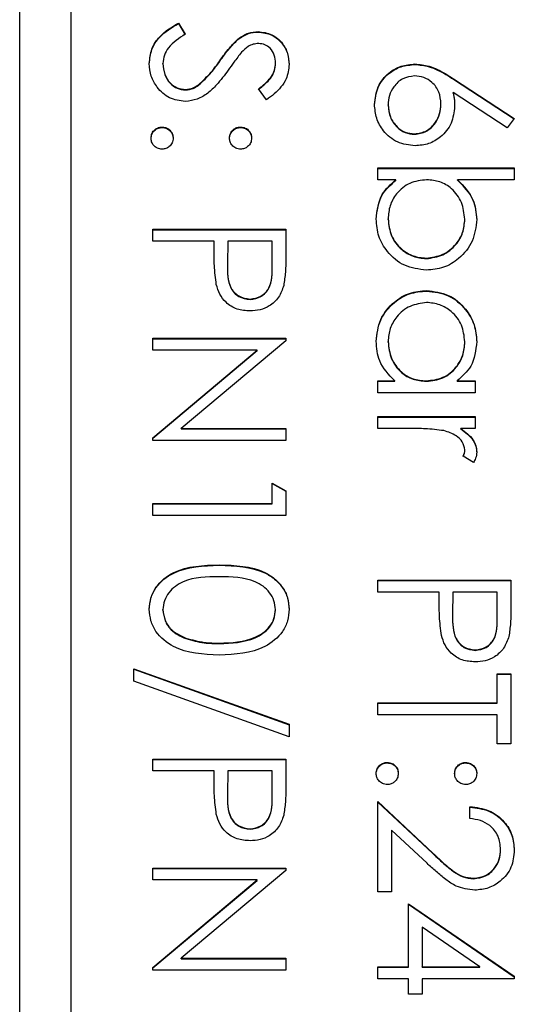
# Model space of a CAD drawing. Header units: millimetres. Extents: x 266 to 1205, y 112 to 961.
# Tile 15 of 27: x 825 to 830, y 517 to 526. Entities that reach past the tile are written whole.
import ezdxf

# ---------------------------------------------------------------- set-up
doc = ezdxf.new("R2010")
doc.units = ezdxf.units.MM

msp = doc.modelspace()

# ---------------------------------------------------------------- linework, layer by layer
at = {"color": 7, "linetype": 'Continuous', "lineweight": 25}
for p, q in [((825.0976, 490.2973), (825.0976, 531.2973)), ((825.5976, 528.9399), (825.5976, 492.9763)), ((826.6484, 526.276), (826.7143, 526.1662)), ((826.6484, 526.2715), (826.6484, 526.276)), ((826.6484, 526.2715), (826.7143, 526.1617)), ((827.4276, 526.1882), (827.4276, 526.1927)), ((827.2297, 526.1157), (827.2297, 526.1201)), ((826.4976, 525.8766), (826.4976, 525.8811)), ((827.0528, 525.9028), (827.0528, 525.9073)), ((827.5976, 525.8813), (827.5976, 525.8857)), ((828.9601, 525.8719), (828.9601, 525.8764)), ((826.8455, 525.6687), (826.8455, 525.6732)), ((829.3377, 525.7312), (829.931, 525.3436)), ((829.3377, 525.7267), (829.3377, 525.7312)), ((829.3377, 525.7267), (829.9286, 525.3406)), ((826.7179, 525.6221), (826.7179, 525.6266)), ((827.5109, 525.5267), (827.431, 525.6321)), ((829.8604, 525.2538), (829.3351, 525.597)), ((829.3351, 525.5925), (829.3351, 525.597)), ((828.6976, 525.4723), (828.6976, 525.4768)), ((829.2143, 525.4824), (829.2143, 525.4869)), ((826.4893, 525.2558), (826.4893, 525.2603)), ((827.256, 525.2558), (827.256, 525.2603)), ((829.931, 525.3436), (829.8604, 525.2538)), ((828.9554, 525.1892), (828.9554, 525.1937)), ((828.5976, 524.8607), (829.931, 524.8607)), ((828.5976, 524.7442), (828.5976, 524.8607)), ((828.5976, 524.8562), (829.931, 524.8562)), ((829.931, 524.8607), (829.931, 524.7442)), ((828.7734, 524.7442), (828.5976, 524.7442)), ((828.7734, 524.7397), (828.7734, 524.7442)), ((829.931, 524.7442), (829.3752, 524.7442)), ((829.3752, 524.7397), (829.3752, 524.7442)), ((828.6976, 524.3573), (828.6976, 524.3618)), ((829.4476, 524.3555), (829.4476, 524.3599)), ((826.3976, 524.1448), (826.3976, 524.2613)), ((826.3976, 524.2613), (827.6976, 524.2613)), ((826.3976, 524.2569), (827.6976, 524.2569)), ((827.6976, 524.2613), (827.6976, 524.0067)), ((826.9976, 524.1448), (826.3976, 524.1448)), ((826.9976, 524.0519), (826.9976, 524.1448)), ((827.131, 524.1448), (827.1281, 523.9174)), ((827.5643, 524.1448), (827.131, 524.1448)), ((827.5643, 523.9073), (827.5643, 524.1448)), ((827.1281, 523.9132), (827.1281, 523.9076)), ((829.0708, 523.9738), (829.0708, 523.9783)), ((827.5643, 523.9028), (827.5643, 523.9073)), ((829.0752, 523.6575), (829.0752, 523.6619)), ((827.3484, 523.5742), (827.3484, 523.5787)), ((826.3976, 523.1958), (827.6976, 523.1958)), ((826.3976, 523.0792), (826.3976, 523.1958)), ((826.3976, 523.1913), (827.6976, 523.1913)), ((827.6976, 523.1713), (826.6744, 522.3133)), ((827.6976, 523.1958), (827.6976, 523.1713)), ((828.6976, 523.1585), (828.6976, 523.163)), ((829.4476, 523.1574), (829.4476, 523.1619)), ((827.4185, 523.0792), (826.3976, 523.0792)), ((826.3976, 522.2233), (827.4185, 523.0792)), ((826.3976, 522.2188), (827.4185, 523.0747)), ((827.4185, 523.0747), (827.4185, 523.0792)), ((828.5976, 522.7795), (828.7619, 522.7795)), ((828.5976, 522.663), (828.5976, 522.7795)), ((828.5976, 522.775), (828.7619, 522.775)), ((828.7619, 522.775), (828.7619, 522.7795)), ((829.0705, 522.775), (829.0705, 522.7795)), ((829.3718, 522.7795), (829.5476, 522.7795)), ((829.3718, 522.775), (829.3718, 522.7795)), ((829.3718, 522.775), (829.5476, 522.775)), ((829.5476, 522.7795), (829.5476, 522.663)), ((829.5476, 522.663), (828.5976, 522.663)), ((828.5976, 522.3133), (828.5976, 522.4299)), ((828.5976, 522.4299), (829.5476, 522.4299)), ((828.5976, 522.4254), (829.5476, 522.4254)), ((829.5476, 522.4299), (829.5476, 522.3133)), ((826.6744, 522.3133), (827.6976, 522.3133)), ((826.6744, 522.3088), (826.6744, 522.3133)), ((826.6744, 522.3088), (827.6976, 522.3088)), ((827.6976, 522.3133), (827.6976, 522.1968)), ((828.9169, 522.3133), (828.5976, 522.3133)), ((829.5476, 522.3133), (829.4078, 522.3133)), ((829.4078, 522.3088), (829.4078, 522.3133)), ((826.3976, 522.1968), (826.3976, 522.2233)), ((827.6976, 522.1968), (826.3976, 522.1968)), ((829.4476, 522.0994), (829.4476, 522.1039)), ((829.5317, 521.9803), (829.4307, 522.0443)), ((827.5643, 521.5807), (827.5643, 521.7805)), ((827.5643, 521.7805), (827.6976, 521.7043)), ((827.5643, 521.776), (827.6976, 521.6998)), ((827.6976, 521.7043), (827.6976, 521.4642)), ((826.3976, 521.5807), (827.5643, 521.5807)), ((826.3976, 521.4642), (826.3976, 521.5807)), ((826.3976, 521.5762), (827.5643, 521.5762)), ((827.5643, 521.5762), (827.5643, 521.5807)), ((827.6976, 521.4642), (826.3976, 521.4642)), ((827.0471, 520.9768), (827.0471, 520.9813)), ((828.5976, 520.7149), (828.5976, 520.8315)), ((828.5976, 520.8315), (829.8976, 520.8315)), ((829.8976, 520.8315), (829.8976, 520.5768)), ((828.5976, 520.827), (829.8976, 520.827)), ((829.1976, 520.7149), (828.5976, 520.7149)), ((829.1976, 520.6221), (829.1976, 520.7149)), ((829.331, 520.7149), (829.3281, 520.4876)), ((829.7643, 520.7149), (829.331, 520.7149)), ((829.7643, 520.4774), (829.7643, 520.7149)), ((826.4976, 520.5387), (826.4976, 520.5432)), ((827.5976, 520.5387), (827.5976, 520.5432)), ((829.3281, 520.4833), (829.3281, 520.4777)), ((829.7643, 520.4729), (829.7643, 520.4774)), ((826.7208, 520.2601), (826.7208, 520.2646)), ((827.0476, 520.2109), (827.0476, 520.2154)), ((829.5484, 520.1443), (829.5484, 520.1488)), ((826.2143, 519.9657), (827.731, 519.4225)), ((826.2143, 519.8429), (826.2143, 519.9657)), ((826.2143, 519.9612), (827.731, 519.418)), ((829.7643, 519.9157), (829.8976, 519.9157)), ((829.7643, 519.6327), (829.7643, 519.9157)), ((829.7643, 519.9112), (829.8976, 519.9112)), ((829.8976, 519.9157), (829.8976, 519.2331)), ((827.731, 519.2997), (826.2143, 519.8429)), ((828.5976, 519.6327), (829.7643, 519.6327)), ((828.5976, 519.5161), (828.5976, 519.6327)), ((828.5976, 519.6282), (829.7643, 519.6282)), ((829.7643, 519.6282), (829.7643, 519.6327)), ((829.7643, 519.5161), (828.5976, 519.5161)), ((829.7643, 519.2331), (829.7643, 519.5161)), ((827.731, 519.4225), (827.731, 519.2997)), ((829.8976, 519.2331), (829.7643, 519.2331)), ((826.3976, 518.9667), (826.3976, 519.0832)), ((826.3976, 519.0832), (827.6976, 519.0832)), ((826.3976, 519.0788), (827.6976, 519.0788)), ((827.6976, 519.0832), (827.6976, 518.8286)), ((828.6893, 519.0455), (828.6893, 519.0499)), ((829.456, 519.0455), (829.456, 519.0499)), ((826.9976, 518.9667), (826.3976, 518.9667)), ((826.9976, 518.8738), (826.9976, 518.9667)), ((827.131, 518.9667), (827.1281, 518.7393)), ((827.5643, 518.9667), (827.131, 518.9667)), ((827.5643, 518.7292), (827.5643, 518.9667)), ((827.1281, 518.7351), (827.1281, 518.7295)), ((827.5643, 518.7247), (827.5643, 518.7292)), ((828.5976, 518.667), (829.1356, 518.1633)), ((828.5976, 517.7846), (828.5976, 518.667)), ((828.5976, 518.6625), (829.1356, 518.1588)), ((829.4976, 518.5005), (829.4976, 518.617)), ((827.3484, 518.3961), (827.3484, 518.4006)), ((828.731, 518.3889), (828.731, 517.7846)), ((829.0781, 518.064), (828.731, 518.3889)), ((829.1356, 518.1588), (829.1356, 518.1633)), ((829.7976, 518.195), (829.7976, 518.1995)), ((826.3976, 518.0177), (827.6976, 518.0177)), ((826.3976, 517.9011), (826.3976, 518.0177)), ((826.3976, 518.0132), (827.6976, 518.0132)), ((827.6976, 517.9932), (826.6744, 517.1352)), ((827.6976, 518.0177), (827.6976, 517.9932)), ((827.4185, 517.9011), (826.3976, 517.9011)), ((826.3976, 517.0452), (827.4185, 517.9011)), ((826.3976, 517.0407), (827.4185, 517.8966)), ((827.4185, 517.8966), (827.4185, 517.9011)), ((829.5341, 517.9133), (829.5341, 517.9178)), ((828.731, 517.7846), (828.5976, 517.7846)), ((828.8976, 517.052), (828.8976, 517.668)), ((828.8976, 517.668), (829.931, 516.9591)), ((828.8976, 517.6635), (829.931, 516.9546)), ((829.031, 517.4391), (829.031, 517.052)), ((829.5955, 517.052), (829.031, 517.4391)), ((826.6744, 517.1352), (827.6976, 517.1352)), ((826.6744, 517.1307), (826.6744, 517.1352)), ((826.6744, 517.1307), (827.6976, 517.1307)), ((827.6976, 517.1352), (827.6976, 517.0187)), ((826.3976, 517.0187), (826.3976, 517.0452)), ((827.6976, 517.0187), (826.3976, 517.0187)), ((828.5976, 517.052), (828.8976, 517.052)), ((828.5976, 516.9354), (828.5976, 517.052)), ((828.5976, 517.0475), (828.8976, 517.0475)), ((828.8976, 517.0475), (828.8976, 517.052)), ((829.031, 517.052), (829.5955, 517.052)), ((829.031, 517.0475), (829.031, 517.052)), ((829.031, 517.0475), (829.5955, 517.0475)), ((829.5955, 517.0475), (829.5955, 517.052)), ((828.8976, 516.9354), (828.5976, 516.9354)), ((828.8976, 516.7856), (828.8976, 516.9354)), ((829.031, 516.9354), (829.031, 516.7856)), ((829.931, 516.9354), (829.031, 516.9354)), ((829.931, 516.9591), (829.931, 516.9354)), ((829.031, 516.7856), (828.8976, 516.7856))]:
    msp.add_line(p, q, dxfattribs=at)
for points, knots in [([(826.3643, 525.8811), (826.3691, 525.9291), (826.3787, 526.0252), (826.4767, 526.1732), (826.5833, 526.237), (826.6484, 526.276)], [0, 0, 0, 0, 0.27988, 0.559666, 1, 1, 1, 1]), ([(826.3643, 525.8766), (826.3691, 525.9246), (826.3787, 526.0207), (826.4767, 526.1687), (826.5833, 526.2325), (826.6484, 526.2715)], [0, 0, 0, 0, 0.27988, 0.559666, 1, 1, 1, 1]), ([(826.7143, 526.1662), (826.6549, 526.1276), (826.5721, 526.0738), (826.5062, 525.9638), (826.5005, 525.9086), (826.4976, 525.8811)], [0, 0, 0, 0, 0.559321, 0.779782, 1, 1, 1, 1]), ([(827.2297, 526.1201), (827.2634, 526.143), (827.3236, 526.1839), (827.3958, 526.19), (827.4276, 526.1927)], [0, 0, 0, 0, 0.55984, 1, 1, 1, 1]), ([(827.2297, 526.1157), (827.2634, 526.1385), (827.3236, 526.1794), (827.3958, 526.1855), (827.4276, 526.1882)], [0, 0, 0, 0, 0.55984, 1, 1, 1, 1]), ([(827.4276, 526.1927), (827.4737, 526.1871), (827.566, 526.1759), (827.6662, 526.0871), (827.7217, 525.9811), (827.7279, 525.9089), (827.731, 525.8727)], [0, 0, 0, 0, 0.279553, 0.558798, 0.779378, 1, 1, 1, 1]), ([(827.4276, 526.1882), (827.4737, 526.1826), (827.566, 526.1714), (827.6662, 526.0827), (827.7217, 525.9766), (827.7279, 525.9044), (827.731, 525.8682)], [0, 0, 0, 0, 0.279553, 0.558798, 0.779378, 1, 1, 1, 1]), ([(827.0528, 525.9073), (827.0828, 525.9497), (827.1362, 526.0252), (827.2011, 526.0912), (827.2297, 526.1201)], [0, 0, 0, 0, 0.560413, 1, 1, 1, 1]), ([(827.0528, 525.9028), (827.0828, 525.9452), (827.1362, 526.0207), (827.2011, 526.0867), (827.2297, 526.1157)], [0, 0, 0, 0, 0.560413, 1, 1, 1, 1]), ([(827.433, 526.0762), (827.4149, 526.0747), (827.3786, 526.0716), (827.3188, 526.0435), (827.2855, 526.0107), (827.2651, 525.9906)], [0, 0, 0, 0, 0.2799464, 0.5597741, 1, 1, 1, 1]), ([(827.5976, 525.8857), (827.5956, 525.9121), (827.5915, 525.9648), (827.551, 526.0282), (827.4953, 526.0698), (827.4538, 526.0741), (827.433, 526.0762)], [0, 0, 0, 0, 0.2802743, 0.5599314, 0.7799201, 1, 1, 1, 1]), ([(827.2651, 525.9906), (827.2402, 525.9585), (827.1957, 525.9013), (827.154, 525.8421), (827.1356, 525.816)], [0, 0, 0, 0, 0.5599058, 1, 1, 1, 1]), ([(826.7161, 525.5101), (826.6629, 525.5173), (826.5565, 525.5319), (826.4432, 525.6357), (826.3744, 525.7556), (826.3677, 525.8392), (826.3643, 525.8811)], [0, 0, 0, 0, 0.279183, 0.559085, 0.779446, 1, 1, 1, 1]), ([(826.4976, 525.8811), (826.5011, 525.8461), (826.5081, 525.7764), (826.5607, 525.6911), (826.6356, 525.6369), (826.6905, 525.6301), (826.7179, 525.6266)], [0, 0, 0, 0, 0.280276, 0.560148, 0.780153, 1, 1, 1, 1]), ([(826.4976, 525.8766), (826.5011, 525.8417), (826.5081, 525.7719), (826.5607, 525.6866), (826.6356, 525.6324), (826.6905, 525.6256), (826.7179, 525.6221)], [0, 0, 0, 0, 0.280276, 0.560148, 0.780153, 1, 1, 1, 1]), ([(826.8455, 525.6732), (826.8884, 525.7132), (826.965, 525.7847), (827.026, 525.8698), (827.0528, 525.9073)], [0, 0, 0, 0, 0.559496, 1, 1, 1, 1]), ([(826.8455, 525.6687), (826.8884, 525.7087), (826.965, 525.7802), (827.026, 525.8654), (827.0528, 525.9028)], [0, 0, 0, 0, 0.559496, 1, 1, 1, 1]), ([(827.431, 525.6321), (827.4589, 525.6545), (827.505, 525.6915), (827.5606, 525.7525), (827.5922, 525.8161), (827.5958, 525.8625), (827.5976, 525.8857)], [0, 0, 0, 0, 0.340409, 0.560482, 0.78018, 1, 1, 1, 1]), ([(827.431, 525.6276), (827.4589, 525.65), (827.505, 525.687), (827.5606, 525.748), (827.5922, 525.8116), (827.5958, 525.858), (827.5976, 525.8813)], [0, 0, 0, 0, 0.3404085, 0.560482, 0.7801798, 1, 1, 1, 1]), ([(827.731, 525.8727), (827.7252, 525.8241), (827.7158, 525.7439), (827.6533, 525.6495), (827.5862, 525.5834), (827.536, 525.5456), (827.5109, 525.5267)], [0, 0, 0, 0, 0.338729, 0.558835, 0.779344, 1, 1, 1, 1]), ([(828.5643, 525.483), (828.5713, 525.5411), (828.5852, 525.6573), (828.6908, 525.7885), (828.8232, 525.8628), (828.9145, 525.8719), (828.9601, 525.8764)], [0, 0, 0, 0, 0.27967, 0.559085, 0.779558, 1, 1, 1, 1]), ([(828.5643, 525.4785), (828.5713, 525.5366), (828.5852, 525.6528), (828.6908, 525.784), (828.8232, 525.8583), (828.9145, 525.8674), (828.9601, 525.8719)], [0, 0, 0, 0, 0.27967, 0.559085, 0.779558, 1, 1, 1, 1]), ([(828.9601, 525.8764), (829.0066, 525.8718), (829.0832, 525.8642), (829.1824, 525.823), (829.2618, 525.7801), (829.3124, 525.7475), (829.3377, 525.7312)], [0, 0, 0, 0, 0.339374, 0.559486, 0.779731, 1, 1, 1, 1]), ([(828.9601, 525.8719), (829.0066, 525.8673), (829.0832, 525.8597), (829.1824, 525.8185), (829.2618, 525.7756), (829.3124, 525.743), (829.3377, 525.7267)], [0, 0, 0, 0, 0.339374, 0.559486, 0.779731, 1, 1, 1, 1]), ([(827.1356, 525.816), (827.099, 525.767), (827.0386, 525.6863), (826.9381, 525.5883), (826.8347, 525.5247), (826.7556, 525.515), (826.7161, 525.5101)], [0, 0, 0, 0, 0.340499, 0.560704, 0.780578, 1, 1, 1, 1]), ([(828.9554, 525.7598), (828.9155, 525.7543), (828.8356, 525.7431), (828.7531, 525.662), (828.7048, 525.5708), (828.7, 525.5081), (828.6976, 525.4768)], [0, 0, 0, 0, 0.279059, 0.5588204, 0.7793034, 1, 1, 1, 1]), ([(829.2143, 525.4869), (829.2109, 525.5265), (829.2041, 525.6055), (829.1356, 525.6963), (829.0484, 525.7513), (828.9864, 525.757), (828.9554, 525.7598)], [0, 0, 0, 0, 0.280127, 0.559515, 0.779719, 1, 1, 1, 1]), ([(826.7179, 525.6266), (826.7438, 525.6298), (826.7902, 525.6355), (826.8286, 525.6617), (826.8455, 525.6732)], [0, 0, 0, 0, 0.55899, 1, 1, 1, 1]), ([(826.7179, 525.6221), (826.7438, 525.6253), (826.7902, 525.631), (826.8286, 525.6572), (826.8455, 525.6687)], [0, 0, 0, 0, 0.55899, 1, 1, 1, 1]), ([(829.3351, 525.597), (829.339, 525.572), (829.3461, 525.5274), (829.3471, 525.4823), (829.3476, 525.4625)], [0, 0, 0, 0, 0.55991, 1, 1, 1, 1]), ([(829.3351, 525.5925), (829.339, 525.5675), (829.3461, 525.5229), (829.3471, 525.4778), (829.3476, 525.458)], [0, 0, 0, 0, 0.55991, 1, 1, 1, 1]), ([(828.9625, 525.0772), (828.903, 525.0839), (828.784, 525.0973), (828.6522, 525.2082), (828.5774, 525.3434), (828.5687, 525.4365), (828.5643, 525.483)], [0, 0, 0, 0, 0.279631, 0.55896, 0.779478, 1, 1, 1, 1]), ([(828.6976, 525.4768), (828.7016, 525.4369), (828.7096, 525.3571), (828.7762, 525.2646), (828.8613, 525.2036), (828.9241, 525.197), (828.9554, 525.1937)], [0, 0, 0, 0, 0.280018, 0.559853, 0.779987, 1, 1, 1, 1]), ([(828.6976, 525.4723), (828.7016, 525.4324), (828.7096, 525.3527), (828.7762, 525.2601), (828.8613, 525.1991), (828.9241, 525.1925), (828.9554, 525.1892)], [0, 0, 0, 0, 0.280018, 0.559853, 0.779987, 1, 1, 1, 1]), ([(828.9554, 525.1937), (828.9962, 525.1997), (829.0778, 525.2118), (829.16, 525.2969), (829.2075, 525.3909), (829.212, 525.4549), (829.2143, 525.4869)], [0, 0, 0, 0, 0.2787544, 0.558605, 0.7791474, 1, 1, 1, 1]), ([(828.9554, 525.1892), (828.9962, 525.1952), (829.0778, 525.2073), (829.16, 525.2925), (829.2075, 525.3864), (829.212, 525.4504), (829.2143, 525.4824)], [0, 0, 0, 0, 0.278754, 0.558605, 0.779147, 1, 1, 1, 1]), ([(829.3476, 525.4625), (829.3411, 525.4056), (829.3281, 525.2918), (829.2239, 525.1652), (829.0967, 525.0884), (829.0072, 525.0809), (828.9625, 525.0772)], [0, 0, 0, 0, 0.2796384, 0.5593258, 0.7795267, 1, 1, 1, 1]), ([(826.381, 525.1521), (826.3829, 525.168), (826.3869, 525.1999), (826.4163, 525.2351), (826.4517, 525.2568), (826.4768, 525.2592), (826.4893, 525.2603)], [0, 0, 0, 0, 0.279581, 0.559143, 0.779575, 1, 1, 1, 1]), ([(826.4893, 525.2603), (826.5053, 525.2584), (826.5372, 525.2546), (826.5726, 525.2253), (826.5943, 525.1897), (826.5965, 525.1647), (826.5976, 525.1521)], [0, 0, 0, 0, 0.279576, 0.559284, 0.779552, 1, 1, 1, 1]), ([(827.1476, 525.1521), (827.1495, 525.1681), (827.1532, 525.2), (827.1828, 525.2353), (827.2183, 525.257), (827.2434, 525.2592), (827.256, 525.2603)], [0, 0, 0, 0, 0.279647, 0.559299, 0.779615, 1, 1, 1, 1]), ([(827.256, 525.2603), (827.2719, 525.2584), (827.3038, 525.2544), (827.339, 525.225), (827.3608, 525.1896), (827.3631, 525.1646), (827.3643, 525.1521)], [0, 0, 0, 0, 0.279585, 0.559454, 0.779697, 1, 1, 1, 1]), ([(826.381, 525.1476), (826.3829, 525.1635), (826.3869, 525.1954), (826.4163, 525.2306), (826.4517, 525.2523), (826.4768, 525.2547), (826.4893, 525.2558)], [0, 0, 0, 0, 0.279581, 0.559143, 0.779575, 1, 1, 1, 1]), ([(826.4893, 525.2558), (826.5053, 525.2539), (826.5372, 525.2501), (826.5726, 525.2208), (826.5943, 525.1853), (826.5965, 525.1602), (826.5976, 525.1476)], [0, 0, 0, 0, 0.279576, 0.559284, 0.779552, 1, 1, 1, 1]), ([(827.1476, 525.1476), (827.1495, 525.1636), (827.1532, 525.1955), (827.1828, 525.2308), (827.2183, 525.2525), (827.2434, 525.2547), (827.256, 525.2558)], [0, 0, 0, 0, 0.279647, 0.559299, 0.779615, 1, 1, 1, 1]), ([(827.256, 525.2558), (827.2719, 525.2539), (827.3038, 525.2499), (827.339, 525.2205), (827.3608, 525.1851), (827.3631, 525.1601), (827.3643, 525.1476)], [0, 0, 0, 0, 0.279585, 0.559454, 0.779697, 1, 1, 1, 1]), ([(826.4893, 525.0439), (826.4733, 525.0458), (826.4414, 525.0495), (826.4062, 525.0791), (826.3844, 525.1145), (826.3821, 525.1396), (826.381, 525.1521)], [0, 0, 0, 0, 0.279469, 0.559358, 0.779674, 1, 1, 1, 1]), ([(826.5976, 525.1521), (826.5958, 525.1361), (826.5922, 525.1041), (826.5624, 525.0691), (826.5271, 525.0469), (826.5019, 525.0449), (826.4893, 525.0439)], [0, 0, 0, 0, 0.279602, 0.559212, 0.779475, 1, 1, 1, 1]), ([(827.256, 525.0439), (827.2399, 525.0457), (827.2079, 525.0493), (827.1727, 525.079), (827.1508, 525.1144), (827.1487, 525.1395), (827.1476, 525.1521)], [0, 0, 0, 0, 0.279517, 0.559326, 0.779544, 1, 1, 1, 1]), ([(827.3643, 525.1521), (827.3625, 525.1361), (827.3588, 525.1041), (827.329, 525.0691), (827.2938, 525.0469), (827.2686, 525.0449), (827.256, 525.0439)], [0, 0, 0, 0, 0.279602, 0.559212, 0.779475, 1, 1, 1, 1]), ([(828.581, 524.3607), (828.5908, 524.4462), (828.6085, 524.599), (828.7229, 524.6998), (828.7734, 524.7442)], [0, 0, 0, 0, 0.558922, 1, 1, 1, 1]), ([(828.581, 524.3562), (828.5908, 524.4417), (828.6085, 524.5946), (828.7229, 524.6953), (828.7734, 524.7397)], [0, 0, 0, 0, 0.558922, 1, 1, 1, 1]), ([(829.0744, 524.7442), (829.0181, 524.7379), (828.9056, 524.7255), (828.7812, 524.6209), (828.7082, 524.4941), (828.7012, 524.4059), (828.6976, 524.3618)], [0, 0, 0, 0, 0.279639, 0.559192, 0.779512, 1, 1, 1, 1]), ([(829.4476, 524.3599), (829.4408, 524.4156), (829.427, 524.5269), (829.332, 524.6568), (829.2063, 524.7327), (829.1184, 524.7404), (829.0744, 524.7442)], [0, 0, 0, 0, 0.2797865, 0.559477, 0.7796267, 1, 1, 1, 1]), ([(829.3752, 524.7442), (829.4354, 524.6833), (829.5429, 524.5745), (829.5578, 524.4236), (829.5643, 524.3571)], [0, 0, 0, 0, 0.5592939, 1, 1, 1, 1]), ([(829.3752, 524.7397), (829.4354, 524.6788), (829.5429, 524.57), (829.5578, 524.4191), (829.5643, 524.3526)], [0, 0, 0, 0, 0.559294, 1, 1, 1, 1]), ([(829.0708, 523.8617), (828.9979, 523.8707), (828.8519, 523.8885), (828.6933, 524.0264), (828.5956, 524.1889), (828.5858, 524.3035), (828.581, 524.3607)], [0, 0, 0, 0, 0.279433, 0.559216, 0.779559, 1, 1, 1, 1]), ([(828.6976, 524.3618), (828.7041, 524.3062), (828.717, 524.195), (828.8159, 524.0687), (828.9398, 523.9925), (829.0272, 523.983), (829.0708, 523.9783)], [0, 0, 0, 0, 0.279756, 0.559279, 0.779725, 1, 1, 1, 1]), ([(828.6976, 524.3573), (828.7041, 524.3017), (828.717, 524.1905), (828.8159, 524.0642), (828.9398, 523.988), (829.0272, 523.9785), (829.0708, 523.9738)], [0, 0, 0, 0, 0.279756, 0.559279, 0.779725, 1, 1, 1, 1]), ([(829.0708, 523.9783), (829.1262, 523.9862), (829.2371, 524.002), (829.3612, 524.1036), (829.4347, 524.229), (829.4433, 524.3163), (829.4476, 524.3599)], [0, 0, 0, 0, 0.279403, 0.559104, 0.779552, 1, 1, 1, 1]), ([(829.5643, 524.3571), (829.5558, 524.2842), (829.5388, 524.1383), (829.4045, 523.977), (829.243, 523.8765), (829.1282, 523.8667), (829.0708, 523.8617)], [0, 0, 0, 0, 0.279577, 0.559334, 0.779604, 1, 1, 1, 1]), ([(829.0708, 523.9738), (829.1262, 523.9817), (829.2371, 523.9975), (829.3612, 524.0991), (829.4347, 524.2245), (829.4433, 524.3118), (829.4476, 524.3555)], [0, 0, 0, 0, 0.279403, 0.559104, 0.779552, 1, 1, 1, 1]), ([(827.019, 523.7213), (827.0112, 523.7827), (826.9974, 523.8925), (826.9976, 524.0032), (826.9976, 524.0519)], [0, 0, 0, 0, 0.559694, 1, 1, 1, 1]), ([(827.6976, 524.0067), (827.6978, 523.9511), (827.6981, 523.852), (827.6842, 523.754), (827.6781, 523.7109)], [0, 0, 0, 0, 0.560314, 1, 1, 1, 1]), ([(827.1281, 523.9174), (827.1278, 523.8383), (827.1275, 523.7393), (827.1925, 523.6434), (827.2522, 523.5934), (827.31, 523.5846), (827.3484, 523.5787)], [0, 0, 0, 0, 0.499721, 0.62535, 0.751083, 1, 1, 1, 1]), ([(827.1281, 523.9129), (827.1278, 523.8338), (827.1275, 523.7348), (827.1925, 523.6389), (827.2522, 523.5889), (827.31, 523.5801), (827.3484, 523.5742)], [0, 0, 0, 0, 0.499721, 0.62535, 0.751083, 1, 1, 1, 1]), ([(827.3484, 523.5787), (827.3857, 523.5846), (827.4418, 523.5935), (827.5004, 523.6413), (827.5663, 523.733), (827.5652, 523.8299), (827.5643, 523.9073)], [0, 0, 0, 0, 0.248969, 0.374729, 0.500383, 1, 1, 1, 1]), ([(827.3484, 523.5742), (827.3857, 523.5801), (827.4418, 523.589), (827.5004, 523.6368), (827.5663, 523.7285), (827.5652, 523.8254), (827.5643, 523.9028)], [0, 0, 0, 0, 0.2489693, 0.3747291, 0.500383, 1, 1, 1, 1]), ([(827.3489, 523.4622), (827.306, 523.4652), (827.2204, 523.4714), (827.1161, 523.5365), (827.0488, 523.625), (827.0289, 523.6891), (827.019, 523.7213)], [0, 0, 0, 0, 0.280099, 0.559324, 0.779458, 1, 1, 1, 1]), ([(827.6781, 523.7109), (827.6638, 523.6714), (827.6353, 523.5925), (827.5474, 523.5109), (827.4475, 523.4679), (827.3818, 523.4641), (827.3489, 523.4622)], [0, 0, 0, 0, 0.2797054, 0.5593809, 0.7795086, 1, 1, 1, 1]), ([(828.581, 523.1671), (828.5895, 523.2401), (828.6066, 523.386), (828.741, 523.5474), (828.9031, 523.6472), (829.0178, 523.657), (829.0752, 523.6619)], [0, 0, 0, 0, 0.279573, 0.559333, 0.779589, 1, 1, 1, 1]), ([(828.581, 523.1626), (828.5895, 523.2356), (828.6066, 523.3815), (828.741, 523.5429), (828.9031, 523.6427), (829.0178, 523.6525), (829.0752, 523.6575)], [0, 0, 0, 0, 0.279573, 0.559333, 0.779589, 1, 1, 1, 1]), ([(829.0752, 523.6619), (829.148, 523.6529), (829.2937, 523.6349), (829.4522, 523.4974), (829.5496, 523.335), (829.5594, 523.2207), (829.5643, 523.1635)], [0, 0, 0, 0, 0.279413, 0.559191, 0.779548, 1, 1, 1, 1]), ([(829.0752, 523.6575), (829.148, 523.6484), (829.2937, 523.6304), (829.4522, 523.4929), (829.5496, 523.3305), (829.5594, 523.2162), (829.5643, 523.159)], [0, 0, 0, 0, 0.279413, 0.559191, 0.779548, 1, 1, 1, 1]), ([(829.0739, 523.5454), (829.0185, 523.5375), (828.9075, 523.5218), (828.7836, 523.4196), (828.7104, 523.294), (828.7019, 523.2067), (828.6976, 523.163)], [0, 0, 0, 0, 0.279429, 0.559146, 0.77957, 1, 1, 1, 1]), ([(829.4476, 523.1619), (829.4411, 523.2176), (829.4282, 523.3288), (829.3291, 523.4553), (829.205, 523.5312), (829.1176, 523.5407), (829.0739, 523.5454)], [0, 0, 0, 0, 0.279767, 0.559291, 0.779719, 1, 1, 1, 1]), ([(828.7619, 522.7795), (828.7035, 522.841), (828.5989, 522.951), (828.5864, 523.101), (828.581, 523.1671)], [0, 0, 0, 0, 0.5587633, 1, 1, 1, 1]), ([(828.6976, 523.163), (828.7043, 523.1073), (828.7178, 522.9961), (828.8131, 522.8664), (828.9388, 522.791), (829.0266, 522.7833), (829.0705, 522.7795)], [0, 0, 0, 0, 0.279822, 0.559387, 0.779603, 1, 1, 1, 1]), ([(828.6976, 523.1585), (828.7043, 523.1028), (828.7178, 522.9916), (828.8131, 522.8619), (828.9388, 522.7865), (829.0266, 522.7788), (829.0705, 522.775)], [0, 0, 0, 0, 0.279822, 0.559387, 0.779603, 1, 1, 1, 1]), ([(829.0705, 522.7795), (829.1269, 522.7857), (829.2395, 522.7982), (829.3635, 522.9031), (829.4371, 523.0295), (829.4441, 523.1178), (829.4476, 523.1619)], [0, 0, 0, 0, 0.27966, 0.55921, 0.779487, 1, 1, 1, 1]), ([(829.0705, 522.775), (829.1269, 522.7812), (829.2395, 522.7937), (829.3635, 522.8986), (829.4371, 523.025), (829.4441, 523.1133), (829.4476, 523.1574)], [0, 0, 0, 0, 0.27966, 0.55921, 0.779487, 1, 1, 1, 1]), ([(829.5643, 523.1635), (829.5546, 523.0778), (829.5372, 522.9246), (829.4224, 522.8239), (829.3718, 522.7795)], [0, 0, 0, 0, 0.559062, 1, 1, 1, 1]), ([(829.2429, 522.2925), (829.1823, 522.3002), (829.0741, 522.3139), (828.9649, 522.3135), (828.9169, 522.3133)], [0, 0, 0, 0, 0.559636, 1, 1, 1, 1]), ([(829.4476, 522.1039), (829.4416, 522.1313), (829.4296, 522.1864), (829.3531, 522.2571), (829.2847, 522.2791), (829.2429, 522.2925)], [0, 0, 0, 0, 0.278336, 0.558768, 1, 1, 1, 1]), ([(829.4078, 522.3133), (829.4524, 522.2807), (829.5146, 522.2352), (829.5585, 522.146), (829.5624, 522.1032), (829.5643, 522.0818)], [0, 0, 0, 0, 0.5587877, 0.7794811, 1, 1, 1, 1]), ([(829.4078, 522.3088), (829.4524, 522.2762), (829.5146, 522.2307), (829.5585, 522.1415), (829.5624, 522.0987), (829.5643, 522.0773)], [0, 0, 0, 0, 0.558788, 0.779481, 1, 1, 1, 1]), ([(829.4307, 522.0443), (829.4356, 522.055), (829.4445, 522.074), (829.4467, 522.0947), (829.4476, 522.1039)], [0, 0, 0, 0, 0.560396, 1, 1, 1, 1]), ([(829.4307, 522.0398), (829.4356, 522.0505), (829.4445, 522.0695), (829.4467, 522.0903), (829.4476, 522.0994)], [0, 0, 0, 0, 0.560396, 1, 1, 1, 1]), ([(829.5643, 522.0818), (829.5619, 522.0616), (829.5576, 522.0256), (829.5396, 521.9942), (829.5317, 521.9803)], [0, 0, 0, 0, 0.559243, 1, 1, 1, 1]), ([(826.3643, 520.5471), (826.3674, 520.585), (826.3736, 520.6608), (826.4416, 520.7987), (826.66, 520.9693), (826.8922, 520.9765), (827.0471, 520.9813)], [0, 0, 0, 0, 0.125551, 0.25109, 0.50025, 1, 1, 1, 1]), ([(826.3643, 520.5426), (826.3674, 520.5805), (826.3736, 520.6563), (826.4416, 520.7942), (826.66, 520.9648), (826.8922, 520.972), (827.0471, 520.9768)], [0, 0, 0, 0, 0.125551, 0.25109, 0.50025, 1, 1, 1, 1]), ([(827.0471, 520.9813), (827.2023, 520.9763), (827.3966, 520.97), (827.5919, 520.849), (827.6695, 520.7647), (827.7217, 520.661), (827.7279, 520.5851), (827.731, 520.5471)], [0, 0, 0, 0, 0.498702, 0.624177, 0.749467, 0.874745, 1, 1, 1, 1]), ([(827.0471, 520.9768), (827.2023, 520.9718), (827.3966, 520.9655), (827.5919, 520.8445), (827.6695, 520.7602), (827.7217, 520.6565), (827.7279, 520.5806), (827.731, 520.5426)], [0, 0, 0, 0, 0.498702, 0.624177, 0.749467, 0.874745, 1, 1, 1, 1]), ([(827.0476, 520.8648), (826.9261, 520.8638), (826.7441, 520.8624), (826.5667, 520.7377), (826.5072, 520.6324), (826.5008, 520.5729), (826.4976, 520.5432)], [0, 0, 0, 0, 0.500291, 0.749086, 0.874606, 1, 1, 1, 1]), ([(827.5976, 520.5432), (827.5946, 520.573), (827.5887, 520.6326), (827.543, 520.7115), (827.4791, 520.7746), (827.3207, 520.8605), (827.1689, 520.8629), (827.0476, 520.8648)], [0, 0, 0, 0, 0.125139, 0.250418, 0.375519, 0.500847, 1, 1, 1, 1]), ([(827.0471, 520.0989), (826.8911, 520.1061), (826.6572, 520.117), (826.4416, 520.2936), (826.3736, 520.4325), (826.3674, 520.5089), (826.3643, 520.5471)], [0, 0, 0, 0, 0.499407, 0.748743, 0.874372, 1, 1, 1, 1]), ([(826.4976, 520.5432), (826.5021, 520.5078), (826.511, 520.4368), (826.5852, 520.3272), (826.6694, 520.2883), (826.7208, 520.2646)], [0, 0, 0, 0, 0.2802572, 0.5607811, 1, 1, 1, 1]), ([(827.731, 520.5471), (827.7279, 520.5089), (827.7218, 520.4325), (827.6539, 520.2931), (827.437, 520.1176), (827.2031, 520.1064), (827.0471, 520.0989)], [0, 0, 0, 0, 0.1256, 0.251197, 0.500581, 1, 1, 1, 1]), ([(827.0476, 520.2154), (827.1683, 520.2202), (827.3491, 520.2274), (827.5278, 520.349), (827.5882, 520.454), (827.5945, 520.5135), (827.5976, 520.5432)], [0, 0, 0, 0, 0.500072, 0.749021, 0.874598, 1, 1, 1, 1]), ([(829.219, 520.2914), (829.2112, 520.3529), (829.1974, 520.4627), (829.1976, 520.5733), (829.1976, 520.6221)], [0, 0, 0, 0, 0.559694, 1, 1, 1, 1]), ([(829.8976, 520.5768), (829.8978, 520.5213), (829.8981, 520.4222), (829.8842, 520.3241), (829.8781, 520.281)], [0, 0, 0, 0, 0.560314, 1, 1, 1, 1]), ([(826.4976, 520.5387), (826.5021, 520.5033), (826.511, 520.4323), (826.5852, 520.3227), (826.6694, 520.2838), (826.7208, 520.2601)], [0, 0, 0, 0, 0.280257, 0.560781, 1, 1, 1, 1]), ([(827.0476, 520.2109), (827.1683, 520.2157), (827.3491, 520.223), (827.5278, 520.3445), (827.5882, 520.4496), (827.5945, 520.509), (827.5976, 520.5387)], [0, 0, 0, 0, 0.500072, 0.749021, 0.874598, 1, 1, 1, 1]), ([(829.3281, 520.4876), (829.3278, 520.4084), (829.3275, 520.3094), (829.3925, 520.2135), (829.4522, 520.1636), (829.51, 520.1547), (829.5484, 520.1488)], [0, 0, 0, 0, 0.499721, 0.62535, 0.751083, 1, 1, 1, 1]), ([(829.3281, 520.4831), (829.3278, 520.4039), (829.3275, 520.3049), (829.3925, 520.209), (829.4522, 520.1591), (829.51, 520.1502), (829.5484, 520.1443)], [0, 0, 0, 0, 0.499721, 0.62535, 0.751083, 1, 1, 1, 1]), ([(829.5484, 520.1488), (829.5857, 520.1547), (829.6418, 520.1636), (829.7004, 520.2114), (829.7663, 520.3031), (829.7652, 520.4), (829.7643, 520.4774)], [0, 0, 0, 0, 0.248969, 0.374729, 0.500383, 1, 1, 1, 1]), ([(829.5484, 520.1443), (829.5857, 520.1502), (829.6418, 520.1591), (829.7004, 520.2069), (829.7663, 520.2986), (829.7652, 520.3955), (829.7643, 520.4729)], [0, 0, 0, 0, 0.2489693, 0.3747291, 0.500383, 1, 1, 1, 1]), ([(826.7208, 520.2646), (826.7807, 520.2481), (826.8878, 520.2185), (826.9988, 520.2164), (827.0476, 520.2154)], [0, 0, 0, 0, 0.559599, 1, 1, 1, 1]), ([(826.7208, 520.2601), (826.7807, 520.2436), (826.8878, 520.214), (826.9988, 520.2119), (827.0476, 520.2109)], [0, 0, 0, 0, 0.5595988, 1, 1, 1, 1]), ([(829.5489, 520.0323), (829.506, 520.0354), (829.4204, 520.0415), (829.3161, 520.1066), (829.2488, 520.1951), (829.2289, 520.2593), (829.219, 520.2914)], [0, 0, 0, 0, 0.280099, 0.559324, 0.779458, 1, 1, 1, 1]), ([(829.8781, 520.281), (829.8638, 520.2415), (829.8353, 520.1626), (829.7474, 520.081), (829.6475, 520.038), (829.5818, 520.0342), (829.5489, 520.0323)], [0, 0, 0, 0, 0.279705, 0.559381, 0.779509, 1, 1, 1, 1]), ([(828.581, 518.9417), (828.5829, 518.9576), (828.5869, 518.9895), (828.6163, 519.0247), (828.6517, 519.0464), (828.6768, 519.0488), (828.6893, 519.0499)], [0, 0, 0, 0, 0.279581, 0.559143, 0.779575, 1, 1, 1, 1]), ([(828.581, 518.9372), (828.5829, 518.9531), (828.5869, 518.985), (828.6163, 519.0202), (828.6517, 519.042), (828.6768, 519.0443), (828.6893, 519.0455)], [0, 0, 0, 0, 0.279581, 0.559143, 0.779575, 1, 1, 1, 1]), ([(828.6893, 519.0499), (828.7053, 519.048), (828.7372, 519.0442), (828.7726, 519.0149), (828.7943, 518.9794), (828.7965, 518.9543), (828.7976, 518.9417)], [0, 0, 0, 0, 0.2795762, 0.5592837, 0.7795524, 1, 1, 1, 1]), ([(828.6893, 519.0455), (828.7053, 519.0436), (828.7372, 519.0398), (828.7726, 519.0104), (828.7943, 518.9749), (828.7965, 518.9498), (828.7976, 518.9372)], [0, 0, 0, 0, 0.279576, 0.559284, 0.779552, 1, 1, 1, 1]), ([(829.3476, 518.9417), (829.3495, 518.9577), (829.3532, 518.9896), (829.3828, 519.0249), (829.4183, 519.0466), (829.4434, 519.0488), (829.456, 519.0499)], [0, 0, 0, 0, 0.279647, 0.559299, 0.779615, 1, 1, 1, 1]), ([(829.3476, 518.9372), (829.3495, 518.9532), (829.3532, 518.9852), (829.3828, 519.0204), (829.4183, 519.0421), (829.4434, 519.0443), (829.456, 519.0455)], [0, 0, 0, 0, 0.279647, 0.559299, 0.779615, 1, 1, 1, 1]), ([(829.456, 519.0499), (829.4719, 519.048), (829.5038, 519.044), (829.539, 519.0146), (829.5608, 518.9792), (829.5631, 518.9542), (829.5643, 518.9417)], [0, 0, 0, 0, 0.279585, 0.559454, 0.779697, 1, 1, 1, 1]), ([(829.456, 519.0455), (829.4719, 519.0435), (829.5038, 519.0395), (829.539, 519.0101), (829.5608, 518.9748), (829.5631, 518.9497), (829.5643, 518.9372)], [0, 0, 0, 0, 0.279585, 0.559454, 0.779697, 1, 1, 1, 1]), ([(828.6893, 518.8335), (828.6733, 518.8354), (828.6414, 518.8392), (828.6062, 518.8687), (828.5844, 518.9041), (828.5821, 518.9292), (828.581, 518.9417)], [0, 0, 0, 0, 0.2794691, 0.5593578, 0.7796739, 1, 1, 1, 1]), ([(828.7976, 518.9417), (828.7958, 518.9257), (828.7922, 518.8937), (828.7624, 518.8587), (828.7271, 518.8365), (828.7019, 518.8345), (828.6893, 518.8335)], [0, 0, 0, 0, 0.279602, 0.559212, 0.779475, 1, 1, 1, 1]), ([(829.456, 518.8335), (829.4399, 518.8353), (829.4079, 518.8389), (829.3727, 518.8686), (829.3508, 518.904), (829.3487, 518.9291), (829.3476, 518.9417)], [0, 0, 0, 0, 0.279517, 0.559326, 0.779544, 1, 1, 1, 1]), ([(829.5643, 518.9417), (829.5625, 518.9257), (829.5588, 518.8937), (829.529, 518.8587), (829.4938, 518.8365), (829.4686, 518.8345), (829.456, 518.8335)], [0, 0, 0, 0, 0.279602, 0.559212, 0.779475, 1, 1, 1, 1]), ([(827.019, 518.5432), (827.0112, 518.6046), (826.9974, 518.7144), (826.9976, 518.8251), (826.9976, 518.8738)], [0, 0, 0, 0, 0.559694, 1, 1, 1, 1]), ([(827.6976, 518.8286), (827.6978, 518.773), (827.6981, 518.6739), (827.6842, 518.5759), (827.6781, 518.5328)], [0, 0, 0, 0, 0.560314, 1, 1, 1, 1]), ([(827.1281, 518.7393), (827.1278, 518.6602), (827.1275, 518.5612), (827.1925, 518.4653), (827.2522, 518.4153), (827.31, 518.4065), (827.3484, 518.4006)], [0, 0, 0, 0, 0.499721, 0.62535, 0.751083, 1, 1, 1, 1]), ([(827.1281, 518.7348), (827.1278, 518.6557), (827.1275, 518.5567), (827.1925, 518.4608), (827.2522, 518.4108), (827.31, 518.402), (827.3484, 518.3961)], [0, 0, 0, 0, 0.499721, 0.62535, 0.751083, 1, 1, 1, 1]), ([(827.3484, 518.4006), (827.3857, 518.4065), (827.4418, 518.4154), (827.5004, 518.4632), (827.5663, 518.5549), (827.5652, 518.6518), (827.5643, 518.7292)], [0, 0, 0, 0, 0.248969, 0.374729, 0.500383, 1, 1, 1, 1]), ([(827.3484, 518.3961), (827.3857, 518.402), (827.4418, 518.4109), (827.5004, 518.4587), (827.5663, 518.5504), (827.5652, 518.6473), (827.5643, 518.7247)], [0, 0, 0, 0, 0.248969, 0.374729, 0.500383, 1, 1, 1, 1]), ([(829.4976, 518.617), (829.5608, 518.6095), (829.6871, 518.5944), (829.8315, 518.4836), (829.9182, 518.3426), (829.9267, 518.2432), (829.931, 518.1935)], [0, 0, 0, 0, 0.2800291, 0.5595146, 0.7796675, 1, 1, 1, 1]), ([(827.3489, 518.284), (827.306, 518.2871), (827.2204, 518.2933), (827.1161, 518.3584), (827.0488, 518.4469), (827.0289, 518.511), (827.019, 518.5432)], [0, 0, 0, 0, 0.280099, 0.559324, 0.779458, 1, 1, 1, 1]), ([(827.6781, 518.5328), (827.6638, 518.4933), (827.6353, 518.4144), (827.5474, 518.3328), (827.4475, 518.2898), (827.3818, 518.286), (827.3489, 518.284)], [0, 0, 0, 0, 0.279705, 0.559381, 0.779509, 1, 1, 1, 1]), ([(829.4976, 518.6126), (829.5608, 518.605), (829.6871, 518.5899), (829.8315, 518.4791), (829.9182, 518.3381), (829.9267, 518.2387), (829.931, 518.189)], [0, 0, 0, 0, 0.280029, 0.559515, 0.779668, 1, 1, 1, 1]), ([(829.7976, 518.1995), (829.7931, 518.2439), (829.784, 518.3325), (829.703, 518.4327), (829.6012, 518.4867), (829.5322, 518.4959), (829.4976, 518.5005)], [0, 0, 0, 0, 0.279699, 0.558847, 0.779176, 1, 1, 1, 1]), ([(829.1356, 518.1633), (829.1752, 518.1259), (829.2404, 518.0642), (829.3361, 517.9848), (829.428, 517.9283), (829.4987, 517.9213), (829.5341, 517.9178)], [0, 0, 0, 0, 0.340542, 0.56085, 0.780599, 1, 1, 1, 1]), ([(829.1356, 518.1588), (829.1752, 518.1214), (829.2404, 518.0597), (829.3361, 517.9803), (829.428, 517.9238), (829.4987, 517.9168), (829.5341, 517.9133)], [0, 0, 0, 0, 0.340542, 0.56085, 0.780599, 1, 1, 1, 1]), ([(829.5341, 517.9178), (829.5743, 517.9232), (829.6548, 517.9341), (829.7398, 518.0134), (829.7904, 518.1047), (829.7952, 518.1679), (829.7976, 518.1995)], [0, 0, 0, 0, 0.2791258, 0.5589784, 0.77935, 1, 1, 1, 1]), ([(829.5341, 517.9133), (829.5743, 517.9187), (829.6548, 517.9297), (829.7398, 518.0089), (829.7904, 518.1002), (829.7952, 518.1634), (829.7976, 518.195)], [0, 0, 0, 0, 0.279126, 0.558978, 0.77935, 1, 1, 1, 1]), ([(829.931, 518.1935), (829.9255, 518.1356), (829.9147, 518.0199), (829.8089, 517.8913), (829.6804, 517.8135), (829.5898, 517.8053), (829.5445, 517.8012)], [0, 0, 0, 0, 0.27989, 0.559224, 0.779582, 1, 1, 1, 1]), ([(829.5445, 517.8012), (829.4819, 517.8091), (829.3787, 517.8221), (829.26, 517.9054), (829.1667, 517.9815), (829.1076, 518.0365), (829.0781, 518.064)], [0, 0, 0, 0, 0.33837, 0.558748, 0.779361, 1, 1, 1, 1])]:
    msp.add_open_spline(points, degree=3, knots=knots, dxfattribs=at)

doc.saveas('drawing.dxf')
